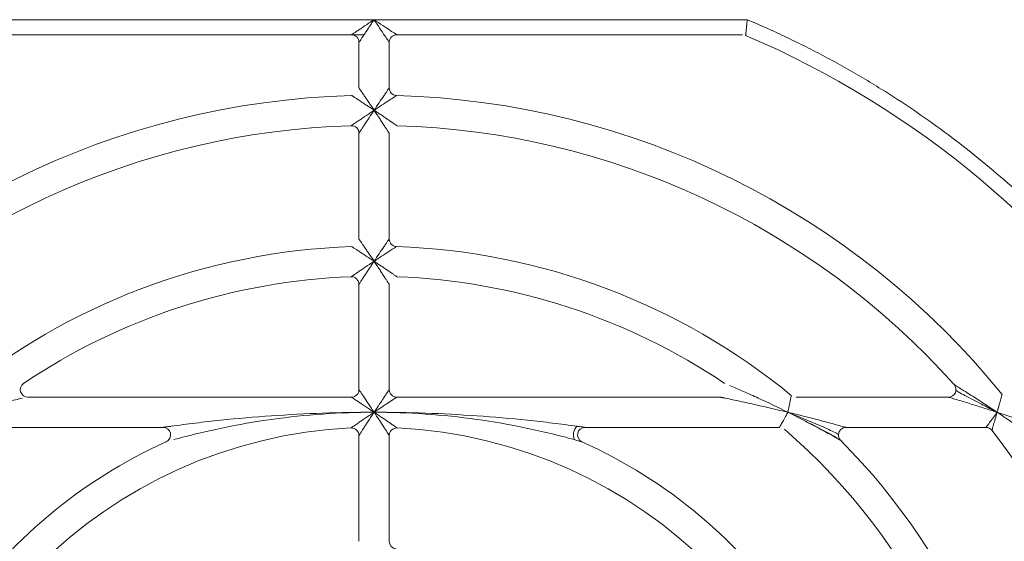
# Model space of a CAD drawing. Header units: millimetres. Extents: x 30 to 1432, y 107 to 988.
# Tile 21 of 34: x 1198 to 1263, y 576 to 610. Entities that reach past the tile are written whole.
import ezdxf

# ---------------------------------------------------------------- set-up
doc = ezdxf.new("R2010")
doc.units = ezdxf.units.MM
doc.header["$LTSCALE"] = 5

msp = doc.modelspace()

# ---------------------------------------------------------------- linework, layer by layer
at = {"color": 7, "linetype": 'Continuous', "lineweight": 15}
for p, q in [((1221.503, 610.194), (1196.805, 610.194)), ((1246.201, 610.194), (1221.503, 610.194)), ((1197.11, 609.194), (1220.003, 609.194)), ((1220.503, 608.694), (1220.503, 605.673)), ((1222.503, 605.673), (1222.503, 608.694)), ((1223.003, 609.194), (1245.895, 609.194)), ((1220.503, 602.672), (1220.503, 595.668)), ((1222.503, 595.668), (1222.503, 602.672)), ((1220.503, 592.666), (1220.503, 585.694)), ((1222.503, 585.694), (1222.503, 592.666)), ((1220.003, 585.194), (1198.59, 585.194)), ((1244.416, 585.194), (1223.003, 585.194)), ((1259.516, 585.194), (1249.431, 585.194)), ((1250.051, 583.594), (1248.889, 584.194)), ((1248.918, 584.177), (1249.631, 583.885)), ((1194.67, 583.194), (1207.538, 583.194)), ((1220.503, 582.657), (1220.503, 575.647)), ((1235.467, 583.194), (1248.335, 583.194)), ((1252.728, 583.194), (1262, 583.194))]:
    msp.add_line(p, q, dxfattribs=at)
at = {"color": 144, "linetype": 'Continuous', "lineweight": 0}
for p, q in [((1220.836, 609.194), (1220.003, 609.194)), ((1222.503, 575.647), (1222.503, 582.657))]:
    msp.add_line(p, q, dxfattribs=at)
for centre, radius, start, end in [((1220.003, 608.694), 0.5, 0, 90), ((1223.003, 605.673), 0.5, 180, 268.40825), ((1221.503, 551.694), 53.5, 39.0228, 88.40825), ((1220.003, 602.672), 0.5, 0, 91.68541), ((1221.503, 551.694), 43.5, 91.95364, 129.40057), ((1220.003, 592.666), 0.5, 0, 92.09665), ((1198.59, 585.694), 0.5, 123.97635, 270), ((1259.516, 585.694), 0.5, 270, 41.81031), ((1223.003, 585.694), 0.5, 180, 270), ((1207.538, 582.694), 0.5, 294.24963, 90), ((1220.003, 582.657), 0.5, 0, 92.77346), ((1221.503, 551.694), 31.5, 2.77346, 87.22654), ((1223.003, 575.647), 0.5, 180, 266.41668)]:
    msp.add_arc(centre, radius, start, end, dxfattribs=at)
at = {"color": 7, "linetype": 'Continuous', "lineweight": 15}
for centre, radius, start, end in [((1223.003, 608.694), 0.5, 90, 180), ((1221.503, 551.694), 62.5, 33.25643, 66.83195), ((1221.503, 551.694), 53.5, 91.59175, 140.9772), ((1221.503, 551.694), 51.5, 91.68541, 138.18969), ((1221.503, 551.694), 51.5, 41.81031, 88.31459), ((1223.003, 595.668), 0.5, 180, 268.04636), ((1221.503, 551.694), 43.5, 50.59943, 88.04636), ((1221.503, 551.694), 41.5, 92.09665, 123.97635), ((1221.503, 551.694), 41.5, 56.02365, 87.90335), ((1220.003, 585.694), 0.5, 270, 0), ((1235.521, 582.685), 0.828, 135.17833, 201.47206), ((1221.503, 551.694), 31.5, 92.77346, 177.22654), ((1223.003, 582.657), 0.5, 87.22654, 180), ((1235.467, 582.694), 0.5, 90, 245.75037), ((1221.503, 551.694), 41.5, 2.09665, 49.12136), ((1252.728, 582.694), 0.5, 90, 175.82566), ((1262, 582.694), 0.5, 37.43371, 90), ((1221.503, 551.694), 51.5, 1.68541, 37.43371), ((1221.503, 551.694), 43.5, 1.95364, 44.79283)]:
    msp.add_arc(centre, radius, start, end, dxfattribs=at)
at = {"color": 8, "linetype": 'Continuous', "lineweight": 15}
msp.add_arc((1252.728, 582.694), 0.5, 175.82566, 224.79283, dxfattribs=at)
at = {"color": 144, "linetype": 'Continuous', "lineweight": 0}
for points, knots in [([(1220.003, 609.194), (1220.004, 609.194), (1220.005, 609.195), (1220.018, 609.204), (1220.04, 609.218), (1220.069, 609.238), (1220.13, 609.279), (1220.25, 609.358), (1220.441, 609.486), (1220.68, 609.645), (1220.928, 609.811), (1221.209, 609.997), (1221.394, 610.121), (1221.503, 610.194)], [0, 0, 0, 0, 0.033312, 0.067205, 0.102075, 0.138288, 0.176171, 0.284014, 0.4117, 0.543581, 0.702264, 0.824947, 1, 1, 1, 1]), ([(1221.503, 610.194), (1221.471, 610.146), (1221.411, 610.056), (1221.326, 609.93), (1221.253, 609.82), (1221.19, 609.725), (1221.088, 609.571), (1220.954, 609.371), (1220.795, 609.132), (1220.667, 608.941), (1220.581, 608.811), (1220.532, 608.738), (1220.507, 608.701), (1220.504, 608.696), (1220.503, 608.694)], [0, 0, 0, 0, 0.076348, 0.144309, 0.203885, 0.255076, 0.297886, 0.456563, 0.588471, 0.716152, 0.824017, 0.886149, 0.944248, 1, 1, 1, 1]), ([(1220.503, 605.673), (1220.503, 605.672), (1220.504, 605.671), (1220.513, 605.658), (1220.526, 605.639), (1220.545, 605.611), (1220.569, 605.576), (1220.599, 605.533), (1220.654, 605.452), (1220.751, 605.31), (1220.887, 605.11), (1221.038, 604.886), (1221.183, 604.672), (1221.34, 604.436), (1221.443, 604.282), (1221.503, 604.194)], [0, 0, 0, 0, 0.032542, 0.065655, 0.09969, 0.134972, 0.171793, 0.210409, 0.251043, 0.36551, 0.500616, 0.615891, 0.750861, 0.856931, 1, 1, 1, 1]), ([(1221.503, 604.194), (1221.457, 604.224), (1221.37, 604.282), (1221.248, 604.364), (1221.14, 604.435), (1220.991, 604.533), (1220.81, 604.653), (1220.584, 604.801), (1220.383, 604.934), (1220.225, 605.037), (1220.124, 605.103), (1220.063, 605.143), (1220.024, 605.168), (1220.019, 605.172), (1220.017, 605.173)], [0, 0, 0, 0, 0.074232, 0.140525, 0.198855, 0.249201, 0.383719, 0.499515, 0.63436, 0.749154, 0.818711, 0.882735, 0.942601, 1, 1, 1, 1]), ([(1221.503, 604.194), (1221.547, 604.164), (1221.63, 604.109), (1221.743, 604.032), (1221.837, 603.97), (1221.91, 603.921), (1222.036, 603.837), (1222.206, 603.722), (1222.435, 603.568), (1222.638, 603.429), (1222.8, 603.32), (1222.905, 603.248), (1222.969, 603.204), (1223.01, 603.177), (1223.015, 603.173), (1223.017, 603.171)], [0, 0, 0, 0, 0.071195, 0.131686, 0.181506, 0.22068, 0.24923, 0.385654, 0.499513, 0.635508, 0.749173, 0.819846, 0.884129, 0.943547, 1, 1, 1, 1]), ([(1222.503, 602.672), (1222.502, 602.672), (1222.501, 602.674), (1222.493, 602.687), (1222.479, 602.708), (1222.46, 602.737), (1222.436, 602.775), (1222.406, 602.821), (1222.351, 602.906), (1222.255, 603.054), (1222.12, 603.259), (1221.969, 603.489), (1221.828, 603.703), (1221.67, 603.943), (1221.566, 604.099), (1221.503, 604.194)], [0, 0, 0, 0, 0.032157, 0.064963, 0.098807, 0.134044, 0.170989, 0.209914, 0.251055, 0.364961, 0.500642, 0.615055, 0.750857, 0.849495, 1, 1, 1, 1]), ([(1220.503, 595.668), (1220.503, 595.667), (1220.504, 595.666), (1220.513, 595.654), (1220.526, 595.634), (1220.545, 595.607), (1220.569, 595.572), (1220.599, 595.529), (1220.654, 595.449), (1220.75, 595.307), (1220.887, 595.108), (1221.038, 594.884), (1221.183, 594.67), (1221.341, 594.435), (1221.444, 594.282), (1221.503, 594.194)], [0, 0, 0, 0, 0.032583, 0.065729, 0.099784, 0.135071, 0.171879, 0.210462, 0.251041, 0.365571, 0.500613, 0.615979, 0.750862, 0.857525, 1, 1, 1, 1]), ([(1221.503, 594.194), (1221.457, 594.224), (1221.371, 594.281), (1221.249, 594.362), (1221.142, 594.434), (1220.993, 594.532), (1220.811, 594.652), (1220.586, 594.799), (1220.384, 594.932), (1220.227, 595.033), (1220.126, 595.099), (1220.066, 595.139), (1220.027, 595.164), (1220.022, 595.167), (1220.02, 595.168)], [0, 0, 0, 0, 0.073534, 0.139596, 0.198159, 0.249198, 0.383534, 0.499517, 0.634234, 0.749153, 0.818589, 0.882586, 0.9425, 1, 1, 1, 1]), ([(1219.984, 593.166), (1219.985, 593.166), (1219.987, 593.168), (1220, 593.176), (1220.021, 593.191), (1220.05, 593.211), (1220.087, 593.236), (1220.133, 593.268), (1220.218, 593.326), (1220.365, 593.426), (1220.569, 593.565), (1220.798, 593.72), (1221.003, 593.86), (1221.244, 594.02), (1221.4, 594.125), (1221.503, 594.194)], [0, 0, 0, 0, 0.031981, 0.064652, 0.098413, 0.13363, 0.170626, 0.209685, 0.251048, 0.36452, 0.500644, 0.61417, 0.750857, 0.837239, 1, 1, 1, 1]), ([(1221.503, 594.194), (1221.468, 594.142), (1221.404, 594.046), (1221.318, 593.917), (1221.25, 593.813), (1221.154, 593.667), (1221.036, 593.488), (1220.885, 593.257), (1220.751, 593.051), (1220.645, 592.887), (1220.576, 592.781), (1220.534, 592.716), (1220.508, 592.674), (1220.504, 592.669), (1220.503, 592.666)], [0, 0, 0, 0, 0.082747, 0.151866, 0.207357, 0.249219, 0.38515, 0.499502, 0.63527, 0.749161, 0.819749, 0.884016, 0.943468, 1, 1, 1, 1]), ([(1221.503, 594.194), (1221.549, 594.162), (1221.635, 594.105), (1221.752, 594.027), (1221.845, 593.964), (1221.915, 593.917), (1222.039, 593.834), (1222.208, 593.72), (1222.437, 593.565), (1222.64, 593.426), (1222.802, 593.316), (1222.908, 593.244), (1222.972, 593.199), (1223.013, 593.171), (1223.018, 593.168), (1223.021, 593.166)], [0, 0, 0, 0, 0.074345, 0.136399, 0.186208, 0.22381, 0.249232, 0.385937, 0.499513, 0.635652, 0.749175, 0.819994, 0.884312, 0.943671, 1, 1, 1, 1]), ([(1222.503, 592.666), (1222.502, 592.667), (1222.501, 592.669), (1222.493, 592.682), (1222.479, 592.703), (1222.46, 592.733), (1222.436, 592.77), (1222.406, 592.817), (1222.351, 592.902), (1222.255, 593.051), (1222.12, 593.257), (1221.97, 593.488), (1221.829, 593.701), (1221.671, 593.942), (1221.566, 594.098), (1221.503, 594.194)], [0, 0, 0, 0, 0.032107, 0.064873, 0.098692, 0.133924, 0.170884, 0.20985, 0.251056, 0.364893, 0.500644, 0.614944, 0.750857, 0.848179, 1, 1, 1, 1]), ([(1221.503, 584.194), (1221.534, 584.241), (1221.594, 584.331), (1221.679, 584.457), (1221.753, 584.568), (1221.815, 584.662), (1221.918, 584.817), (1222.052, 585.017), (1222.21, 585.255), (1222.338, 585.446), (1222.425, 585.577), (1222.473, 585.649), (1222.498, 585.687), (1222.501, 585.691), (1222.503, 585.694)], [0, 0, 0, 0, 0.076348, 0.144309, 0.203885, 0.255076, 0.297886, 0.456563, 0.588471, 0.716152, 0.824017, 0.886149, 0.944248, 1, 1, 1, 1]), ([(1223.003, 585.194), (1223.002, 585.193), (1223, 585.192), (1222.987, 585.183), (1222.966, 585.169), (1222.936, 585.149), (1222.875, 585.108), (1222.755, 585.029), (1222.564, 584.901), (1222.326, 584.743), (1222.078, 584.577), (1221.797, 584.391), (1221.612, 584.267), (1221.503, 584.194)], [0, 0, 0, 0, 0.033312, 0.067205, 0.102075, 0.138288, 0.176171, 0.284014, 0.4117, 0.543581, 0.702264, 0.824947, 1, 1, 1, 1]), ([(1244.771, 585.121), (1244.734, 585.128), (1244.666, 585.142), (1244.576, 585.161), (1244.506, 585.175), (1244.455, 585.186), (1244.422, 585.192), (1244.418, 585.193), (1244.416, 585.194)], [0, 0, 0, 0, 0.232232, 0.433798, 0.606859, 0.754828, 0.883139, 1, 1, 1, 1]), ([(1219.978, 583.157), (1219.979, 583.157), (1219.981, 583.158), (1219.994, 583.167), (1220.015, 583.182), (1220.045, 583.202), (1220.082, 583.229), (1220.129, 583.261), (1220.214, 583.32), (1220.362, 583.421), (1220.565, 583.562), (1220.795, 583.717), (1220.994, 583.853), (1221.235, 584.014), (1221.393, 584.12), (1221.503, 584.194)], [0, 0, 0, 0, 0.0318546, 0.0644259, 0.098126, 0.1333289, 0.1703657, 0.2095239, 0.2510505, 0.3642898, 0.5006536, 0.6136912, 0.7508655, 0.8253265, 1, 1, 1, 1]), ([(1221.503, 584.194), (1221.467, 584.14), (1221.402, 584.043), (1221.315, 583.912), (1221.247, 583.809), (1221.153, 583.664), (1221.035, 583.485), (1220.885, 583.253), (1220.751, 583.046), (1220.645, 582.881), (1220.576, 582.773), (1220.534, 582.707), (1220.508, 582.665), (1220.504, 582.66), (1220.503, 582.657)], [0, 0, 0, 0, 0.0845885, 0.1543224, 0.2092002, 0.2492216, 0.3853395, 0.4994996, 0.6353845, 0.7491609, 0.8199123, 0.8842183, 0.9436052, 1, 1, 1, 1]), ([(1222.503, 582.657), (1222.503, 582.657), (1222.461, 582.723), (1222.364, 582.875), (1222.325, 582.936), (1222.241, 583.067), (1222.196, 583.137), (1222.052, 583.36), (1221.945, 583.524), (1221.728, 583.855), (1221.616, 584.023), (1221.503, 584.194)], [0, 0, 0, 0, 0.25, 0.25, 0.375, 0.375, 0.5, 0.5, 0.75, 0.75, 1, 1, 1, 1]), ([(1234.75, 582.381), (1234.509, 582.448), (1234.249, 582.517), (1233.725, 582.653), (1233.459, 582.72), (1232.658, 582.914), (1232.118, 583.036), (1230.488, 583.375), (1229.386, 583.568), (1227.159, 583.878), (1226.034, 583.996), (1223.773, 584.154), (1222.638, 584.192), (1221.503, 584.194)], [0, 0, 0, 0, 0.0625, 0.0625, 0.125, 0.125, 0.25, 0.25, 0.5, 0.5, 0.75, 0.75, 1, 1, 1, 1]), ([(1262.734, 584.194), (1262.84, 584.159), (1263.038, 584.095), (1263.313, 584.005), (1263.63, 583.901), (1263.981, 583.784), (1264.401, 583.644), (1264.792, 583.512), (1265.107, 583.404), (1265.316, 583.333), (1265.445, 583.288), (1265.546, 583.253), (1265.622, 583.227), (1265.676, 583.208), (1265.711, 583.196), (1265.716, 583.194), (1265.718, 583.194)], [0, 0, 0, 0, 0.096236, 0.179481, 0.249738, 0.384332, 0.499584, 0.63713, 0.749351, 0.803193, 0.849572, 0.886879, 0.919803, 0.948976, 0.975303, 1, 1, 1, 1]), ([(1265.309, 582.407), (1265.308, 582.407), (1265.306, 582.408), (1265.294, 582.417), (1265.274, 582.432), (1265.246, 582.452), (1265.211, 582.477), (1265.167, 582.508), (1265.116, 582.545), (1265.057, 582.587), (1264.99, 582.635), (1264.915, 582.688), (1264.766, 582.793), (1264.515, 582.971), (1264.178, 583.207), (1263.815, 583.459), (1263.472, 583.694), (1263.106, 583.944), (1262.866, 584.105), (1262.734, 584.194)], [0, 0, 0, 0, 0.016147, 0.032789, 0.05031, 0.069038, 0.089244, 0.111141, 0.134898, 0.160645, 0.188482, 0.218488, 0.250724, 0.363154, 0.500463, 0.616107, 0.750284, 0.862464, 1, 1, 1, 1]), ([(1207.538, 583.194), (1207.539, 583.194), (1207.541, 583.194), (1207.556, 583.196), (1207.578, 583.199), (1207.61, 583.204), (1207.65, 583.21), (1207.699, 583.217), (1207.756, 583.225), (1207.823, 583.234), (1207.898, 583.244), (1207.981, 583.256), (1208.041, 583.264), (1208.072, 583.269)], [0, 0, 0, 0, 0.0519667, 0.1069164, 0.1674465, 0.2355187, 0.3125204, 0.3994122, 0.4968628, 0.6053458, 0.725204, 0.8566914, 1, 1, 1, 1]), ([(1234.934, 583.269), (1235.009, 583.258), (1235.087, 583.247), (1235.242, 583.226), (1235.301, 583.217), (1235.415, 583.201), (1235.467, 583.194), (1235.467, 583.194)], [0, 0, 0, 0, 0.5, 0.5, 0.75, 0.75, 1, 1, 1, 1]), ([(1254.97, 553.172), (1254.834, 556.249), (1254.271, 559.307), (1252.333, 565.155), (1250.959, 567.945), (1247.501, 573.044), (1245.419, 575.353), (1240.703, 579.318), (1238.07, 580.973), (1235.262, 582.238)], [0, 0, 0, 0, 0.25, 0.25, 0.5, 0.5, 0.75, 0.75, 1, 1, 1, 1])]:
    msp.add_open_spline(points, degree=3, knots=knots, dxfattribs=at)
at = {"color": 7, "linetype": 'Continuous', "lineweight": 15}
for points, knots in [([(1221.503, 610.194), (1221.699, 610.063), (1221.895, 609.932), (1222.258, 609.69), (1222.425, 609.579), (1222.702, 609.394), (1222.813, 609.32), (1222.964, 609.22), (1223.003, 609.194), (1223.003, 609.194)], [0, 0, 0, 0, 0.25, 0.25, 0.5, 0.5, 0.75, 0.75, 1, 1, 1, 1]), ([(1222.503, 608.694), (1222.503, 608.694), (1222.477, 608.733), (1222.376, 608.883), (1222.302, 608.994), (1222.117, 609.272), (1222.006, 609.438), (1221.764, 609.801), (1221.634, 609.997), (1221.503, 610.194)], [0, 0, 0, 0, 0.25, 0.25, 0.5, 0.5, 0.75, 0.75, 1, 1, 1, 1]), ([(1246.201, 610.194), (1246.197, 610.159), (1246.19, 610.093), (1246.18, 610.001), (1246.172, 609.923), (1246.166, 609.859), (1246.155, 609.754), (1246.14, 609.618), (1246.124, 609.456), (1246.11, 609.324), (1246.099, 609.225), (1246.093, 609.165), (1246.092, 609.157), (1246.092, 609.153)], [0, 0, 0, 0, 0.065766, 0.123638, 0.173616, 0.215702, 0.249898, 0.382974, 0.500166, 0.632265, 0.759364, 0.881813, 1, 1, 1, 1]), ([(1276.055, 584.194), (1275.912, 584.432), (1275.626, 584.909), (1275.184, 585.617), (1274.734, 586.319), (1274.276, 587.014), (1273.808, 587.703), (1273.331, 588.386), (1272.846, 589.062), (1272.351, 589.732), (1271.848, 590.396), (1271.335, 591.054), (1270.814, 591.705), (1269.389, 593.438), (1266.937, 596.153), (1263.25, 599.63), (1259.299, 602.805), (1256.109, 604.972), (1253.852, 606.342), (1252.614, 607.057), (1251.361, 607.742), (1250.094, 608.399), (1248.811, 609.027), (1247.515, 609.629), (1246.639, 610.005), (1246.201, 610.194)], [0, 0, 0, 0, 0.020738, 0.041458, 0.062164, 0.082859, 0.103546, 0.12423, 0.144913, 0.1656, 0.186294, 0.206998, 0.227717, 0.248453, 0.374221, 0.500002, 0.625769, 0.75155, 0.787083, 0.822573, 0.858037, 0.893494, 0.928961, 0.964457, 1, 1, 1, 1]), ([(1221.503, 604.194), (1221.615, 604.363), (1221.726, 604.528), (1221.943, 604.851), (1222.051, 605.01), (1222.196, 605.224), (1222.242, 605.291), (1222.326, 605.415), (1222.365, 605.472), (1222.462, 605.614), (1222.503, 605.673), (1222.503, 605.673)], [0, 0, 0, 0, 0.25, 0.25, 0.5, 0.5, 0.625, 0.625, 0.75, 0.75, 1, 1, 1, 1]), ([(1222.989, 605.173), (1222.989, 605.173), (1222.929, 605.134), (1222.786, 605.041), (1222.729, 605.003), (1222.604, 604.922), (1222.536, 604.877), (1222.321, 604.736), (1222.161, 604.63), (1221.837, 604.416), (1221.672, 604.306), (1221.503, 604.194)], [0, 0, 0, 0, 0.25, 0.25, 0.375, 0.375, 0.5, 0.5, 0.75, 0.75, 1, 1, 1, 1]), ([(1219.988, 603.171), (1219.988, 603.171), (1220.051, 603.214), (1220.2, 603.316), (1220.259, 603.356), (1220.387, 603.443), (1220.456, 603.49), (1220.675, 603.639), (1220.838, 603.748), (1221.165, 603.968), (1221.332, 604.08), (1221.503, 604.194)], [0, 0, 0, 0, 0.25, 0.25, 0.375, 0.375, 0.5, 0.5, 0.75, 0.75, 1, 1, 1, 1]), ([(1221.503, 604.194), (1221.389, 604.023), (1221.278, 603.856), (1221.061, 603.527), (1220.954, 603.364), (1220.809, 603.143), (1220.764, 603.074), (1220.68, 602.945), (1220.641, 602.885), (1220.544, 602.735), (1220.503, 602.672), (1220.503, 602.672)], [0, 0, 0, 0, 0.25, 0.25, 0.5, 0.5, 0.625, 0.625, 0.75, 0.75, 1, 1, 1, 1]), ([(1221.503, 594.194), (1221.615, 594.362), (1221.726, 594.528), (1221.943, 594.85), (1222.051, 595.009), (1222.196, 595.222), (1222.242, 595.289), (1222.327, 595.412), (1222.365, 595.468), (1222.462, 595.61), (1222.503, 595.668), (1222.503, 595.668)], [0, 0, 0, 0, 0.25, 0.25, 0.5, 0.5, 0.625, 0.625, 0.75, 0.75, 1, 1, 1, 1]), ([(1222.986, 595.168), (1222.986, 595.168), (1222.927, 595.13), (1222.784, 595.037), (1222.727, 595), (1222.602, 594.919), (1222.535, 594.875), (1222.32, 594.735), (1222.16, 594.629), (1221.837, 594.416), (1221.671, 594.306), (1221.503, 594.194)], [0, 0, 0, 0, 0.25, 0.25, 0.375, 0.375, 0.5, 0.5, 0.75, 0.75, 1, 1, 1, 1]), ([(1245.033, 585.966), (1245.172, 585.908), (1245.323, 585.843), (1245.632, 585.71), (1245.79, 585.641), (1246.273, 585.429), (1246.599, 585.282), (1247.584, 584.83), (1248.238, 584.517), (1248.889, 584.194)], [0, 0, 0, 0, 0.125, 0.125, 0.25, 0.25, 0.5, 0.5, 1, 1, 1, 1]), ([(1259.889, 586.027), (1259.889, 586.027), (1259.953, 585.987), (1260.133, 585.876), (1260.244, 585.806), (1260.601, 585.582), (1260.857, 585.42), (1261.383, 585.083), (1261.654, 584.907), (1262.193, 584.554), (1262.464, 584.375), (1262.734, 584.194)], [0, 0, 0, 0, 0.125, 0.125, 0.25, 0.25, 0.5, 0.5, 0.75, 0.75, 1, 1, 1, 1]), ([(1221.503, 584.194), (1221.306, 584.325), (1221.11, 584.455), (1220.747, 584.697), (1220.581, 584.808), (1220.303, 584.993), (1220.192, 585.067), (1220.042, 585.168), (1220.003, 585.194), (1220.003, 585.194)], [0, 0, 0, 0, 0.25, 0.25, 0.5, 0.5, 0.75, 0.75, 1, 1, 1, 1]), ([(1220.503, 585.694), (1220.503, 585.694), (1220.529, 585.655), (1220.629, 585.504), (1220.703, 585.393), (1220.888, 585.116), (1220.999, 584.949), (1221.241, 584.586), (1221.372, 584.39), (1221.503, 584.194)], [0, 0, 0, 0, 0.25, 0.25, 0.5, 0.5, 0.75, 0.75, 1, 1, 1, 1]), ([(1248.889, 584.194), (1248.895, 584.227), (1248.908, 584.29), (1248.927, 584.38), (1248.943, 584.461), (1248.957, 584.532), (1248.98, 584.646), (1249.01, 584.792), (1249.042, 584.955), (1249.069, 585.084), (1249.089, 585.184), (1249.104, 585.255), (1249.112, 585.299), (1249.113, 585.305), (1249.114, 585.307)], [0, 0, 0, 0, 0.060077, 0.115092, 0.16504, 0.209916, 0.249715, 0.381504, 0.499789, 0.607416, 0.710734, 0.810224, 0.906439, 1, 1, 1, 1]), ([(1262.734, 584.194), (1262.424, 584.294), (1262.116, 584.392), (1261.503, 584.586), (1261.195, 584.682), (1260.602, 584.866), (1260.314, 584.954), (1259.914, 585.074), (1259.789, 585.112), (1259.588, 585.172), (1259.516, 585.194), (1259.516, 585.194)], [0, 0, 0, 0, 0.25, 0.25, 0.5, 0.5, 0.75, 0.75, 0.875, 0.875, 1, 1, 1, 1]), ([(1262.552, 584.286), (1262.27, 584.435), (1261.607, 584.785), (1260.789, 585.204), (1260.239, 585.498), (1260.063, 585.602), (1260.018, 585.636), (1260.014, 585.64), (1260.013, 585.641)], [0, 0, 0, 0, 0.301995, 0.711089, 0.894533, 0.963162, 0.985358, 1, 1, 1, 1]), ([(1262.734, 584.194), (1262.743, 584.228), (1262.762, 584.293), (1262.788, 584.386), (1262.812, 584.47), (1262.832, 584.543), (1262.865, 584.661), (1262.908, 584.813), (1262.959, 584.997), (1263.003, 585.153), (1263.035, 585.265), (1263.054, 585.333), (1263.065, 585.372), (1263.066, 585.377), (1263.067, 585.379)], [0, 0, 0, 0, 0.060739, 0.116108, 0.166099, 0.210707, 0.249926, 0.38223, 0.499421, 0.629964, 0.749876, 0.835354, 0.918468, 1, 1, 1, 1]), ([(1198.234, 585.121), (1198.089, 585.091), (1197.929, 585.057), (1197.604, 584.989), (1197.436, 584.953), (1196.925, 584.843), (1196.578, 584.767), (1195.527, 584.53), (1194.822, 584.365), (1194.117, 584.194)], [0, 0, 0, 0, 0.125, 0.125, 0.25, 0.25, 0.5, 0.5, 1, 1, 1, 1]), ([(1248.889, 584.194), (1248.183, 584.365), (1247.479, 584.53), (1246.427, 584.767), (1246.08, 584.843), (1245.569, 584.953), (1245.402, 584.989), (1245.076, 585.057), (1244.917, 585.091), (1244.771, 585.121)], [0, 0, 0, 0, 0.5, 0.5, 0.75, 0.75, 0.875, 0.875, 1, 1, 1, 1]), ([(1208.072, 583.269), (1208.323, 583.303), (1208.593, 583.339), (1209.136, 583.41), (1209.412, 583.444), (1210.239, 583.545), (1210.793, 583.607), (1212.462, 583.781), (1213.583, 583.879), (1215.834, 584.035), (1216.966, 584.095), (1219.232, 584.174), (1220.368, 584.192), (1221.503, 584.194)], [0, 0, 0, 0, 0.0625, 0.0625, 0.125, 0.125, 0.25, 0.25, 0.5, 0.5, 0.75, 0.75, 1, 1, 1, 1]), ([(1221.503, 584.194), (1220.368, 584.192), (1219.232, 584.154), (1216.972, 583.996), (1215.846, 583.878), (1213.62, 583.568), (1212.517, 583.375), (1210.887, 583.036), (1210.348, 582.914), (1209.547, 582.72), (1209.28, 582.653), (1208.756, 582.517), (1208.496, 582.448), (1208.255, 582.381)], [0, 0, 0, 0, 0.25, 0.25, 0.5, 0.5, 0.75, 0.75, 0.875, 0.875, 0.9375, 0.9375, 1, 1, 1, 1]), ([(1221.503, 584.194), (1222.638, 584.192), (1223.773, 584.174), (1226.04, 584.095), (1227.171, 584.035), (1229.422, 583.879), (1230.543, 583.781), (1232.212, 583.607), (1232.766, 583.545), (1233.593, 583.444), (1233.869, 583.41), (1234.413, 583.339), (1234.683, 583.303), (1234.934, 583.269)], [0, 0, 0, 0, 0.25, 0.25, 0.5, 0.5, 0.75, 0.75, 0.875, 0.875, 0.9375, 0.9375, 1, 1, 1, 1]), ([(1221.503, 584.194), (1221.673, 584.08), (1221.841, 583.967), (1222.17, 583.745), (1222.333, 583.634), (1222.554, 583.483), (1222.623, 583.436), (1222.752, 583.347), (1222.812, 583.306), (1222.963, 583.201), (1223.027, 583.157), (1223.027, 583.157)], [0, 0, 0, 0, 0.25, 0.25, 0.5, 0.5, 0.625, 0.625, 0.75, 0.75, 1, 1, 1, 1]), ([(1248.335, 583.194), (1248.336, 583.194), (1248.337, 583.196), (1248.343, 583.206), (1248.352, 583.223), (1248.366, 583.248), (1248.391, 583.292), (1248.436, 583.374), (1248.507, 583.502), (1248.593, 583.657), (1248.681, 583.815), (1248.782, 583.997), (1248.849, 584.121), (1248.889, 584.194)], [0, 0, 0, 0, 0.049008, 0.098434, 0.148383, 0.198952, 0.250239, 0.370524, 0.50037, 0.61725, 0.750094, 0.851585, 1, 1, 1, 1]), ([(1248.889, 584.194), (1249.254, 584.105), (1249.618, 584.014), (1250.339, 583.832), (1250.698, 583.739), (1251.401, 583.555), (1251.743, 583.463), (1252.222, 583.333), (1252.375, 583.291), (1252.566, 583.238), (1252.622, 583.223), (1252.703, 583.2), (1252.728, 583.194), (1252.728, 583.194)], [0, 0, 0, 0, 0.25, 0.25, 0.5, 0.5, 0.75, 0.75, 0.875, 0.875, 0.9375, 0.9375, 1, 1, 1, 1]), ([(1249.631, 583.885), (1249.992, 583.74), (1250.711, 583.451), (1251.545, 583.079), (1252.038, 582.841), (1252.189, 582.759), (1252.225, 582.733), (1252.228, 582.73), (1252.229, 582.729)], [0, 0, 0, 0, 0.37519, 0.749189, 0.913096, 0.971415, 0.989074, 1, 1, 1, 1]), ([(1262, 583.194), (1262, 583.194), (1262.022, 583.223), (1262.102, 583.332), (1262.16, 583.411), (1262.301, 583.602), (1262.38, 583.71), (1262.553, 583.946), (1262.642, 584.068), (1262.734, 584.194)], [0, 0, 0, 0, 0.25, 0.25, 0.5, 0.5, 0.75, 0.75, 1, 1, 1, 1]), ([(1262.734, 584.194), (1262.692, 584.044), (1262.651, 583.899), (1262.571, 583.616), (1262.535, 583.488), (1262.47, 583.259), (1262.444, 583.164), (1262.407, 583.033), (1262.397, 582.998), (1262.397, 582.998)], [0, 0, 0, 0, 0.25, 0.25, 0.5, 0.5, 0.75, 0.75, 1, 1, 1, 1]), ([(1252.345, 582.371), (1252.342, 582.374), (1252.333, 582.379), (1252.258, 582.425), (1252.047, 582.549), (1251.327, 582.958), (1250.608, 583.327), (1250.058, 583.609)], [0, 0, 0, 0, 0.035198, 0.073472, 0.160535, 0.357798, 1, 1, 1, 1]), ([(1207.744, 582.238), (1204.935, 580.973), (1202.302, 579.318), (1197.587, 575.353), (1195.504, 573.044), (1192.047, 567.945), (1190.672, 565.155), (1188.734, 559.307), (1188.171, 556.249), (1188.035, 553.172)], [0, 0, 0, 0, 0.25, 0.25, 0.5, 0.5, 0.75, 0.75, 1, 1, 1, 1]), ([(1235.262, 582.238), (1235.262, 582.238), (1235.213, 582.252), (1235.105, 582.282), (1235.048, 582.298), (1234.9, 582.34), (1234.823, 582.361), (1234.75, 582.381)], [0, 0, 0, 0, 0.25, 0.25, 0.5, 0.5, 1, 1, 1, 1])]:
    msp.add_open_spline(points, degree=3, knots=knots, dxfattribs=at)
at = {"color": 8, "linetype": 'Continuous', "lineweight": 15}
msp.add_open_spline([(1252.373, 582.341), (1252.369, 582.343), (1252.362, 582.347), (1252.284, 582.392), (1252.059, 582.518), (1251.539, 582.808), (1250.845, 583.189), (1250.291, 583.472), (1250.051, 583.594)], degree=3, knots=[0, 0, 0, 0, 0.034296, 0.072792, 0.172404, 0.363362, 0.724296, 1, 1, 1, 1], dxfattribs=at)

doc.saveas('drawing.dxf')
